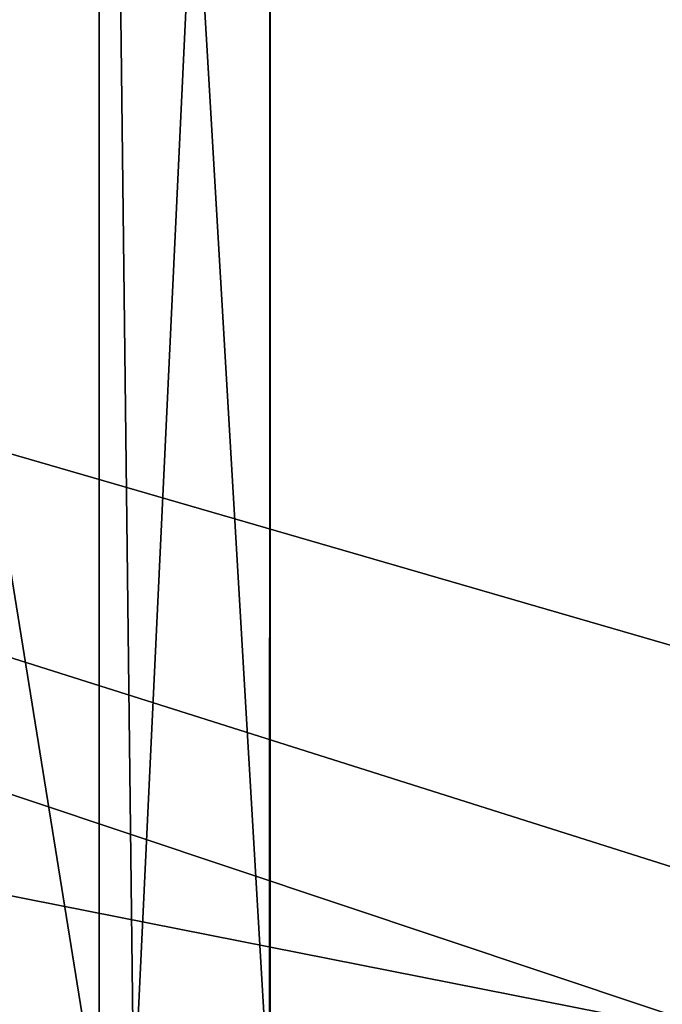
# Model space of a CAD drawing. Header units: metres. Extents: x -205 to 205, y -82 to 82.
# Tile 130 of 256: x -120.38 to -113.73, y 46.21 to 56.4. Entities that reach past the tile are written whole.
import ezdxf

# ---------------------------------------------------------------- set-up
doc = ezdxf.new("R2010")
doc.units = ezdxf.units.M
doc.layers.add('solid_PRT0003', color=7, linetype='CONTINUOUS')

msp = doc.modelspace()

# ---------------------------------------------------------------- linework, layer by layer
at = {"layer": 'solid_PRT0003'}
for points in [[(-200, -75), (-200, 75), (0, 75)], [(0, -75), (-200, -75), (0, 75)], [(-97.162331, 56.110996, 1.5), (-82.463348, 59.144897, 1.5), (-200, 75, 1.5)], [(-106.87645, 47.959885, 1.5), (-97.162331, 56.110996, 1.5), (-200, 75, 1.5)], [(-109.640572, 46.364033, 1.5), (-106.87645, 47.959885, 1.5), (-200, 75, 1.5)], [(-112.783806, 45.809784, 1.5), (-109.640572, 46.364033, 1.5), (-200, 75, 1.5)], [(-164.837662, 56.110996, 1.5), (-112.783806, 45.809784, 1.5), (-200, 75, 1.5)], [(-124.385719, 75.004196, 35.931641), (-124.389839, 45.004192, 35.931549), (-119.558296, 45.003506, 31.100037)], [(-124.385719, 75.004196, 35.931641), (-119.558296, 45.003506, 31.100037), (-119.553947, 75.003502, 31.099924)], [(-122.810837, 45.256073, 14.139252), (-124.385666, 75.004196, 13.068394), (-119.553955, 75.003502, 17.900055)], [(-119.199509, 45.12957, 18.564573), (-122.810837, 45.256073, 14.139252), (-119.553955, 75.003502, 17.900055)], [(-119.553947, 75.003502, 31.099924), (-119.558296, 45.003506, 31.100037), (-117.789803, 45.00325, 24.5)], [(-119.199509, 45.12957, 18.564573), (-119.553955, 75.003502, 17.900055), (-117.785522, 75.00325, 24.5)], [(-119.553947, 75.003502, 31.099924), (-117.789803, 45.00325, 24.5), (-117.785522, 75.00325, 24.5)], [(-119.199509, 45.12957, 18.564573), (-117.785522, 75.00325, 24.5), (-117.79583, 45.003254, 24.101315)], [(-117.785522, 75.00325, 24.5), (-117.791313, 45.003254, 24.300568), (-117.79583, 45.003254, 24.101315)], [(-117.785522, 75.00325, 24.5), (-117.789803, 45.00325, 24.5), (-117.791313, 45.003254, 24.300568)], [(-164.837662, 56.110996, 1.5), (-149.216187, 45.809784, 1.5), (-112.783806, 45.809784, 1.5)]]:
    msp.add_3dface(points, dxfattribs=at)

doc.saveas('drawing.dxf')
